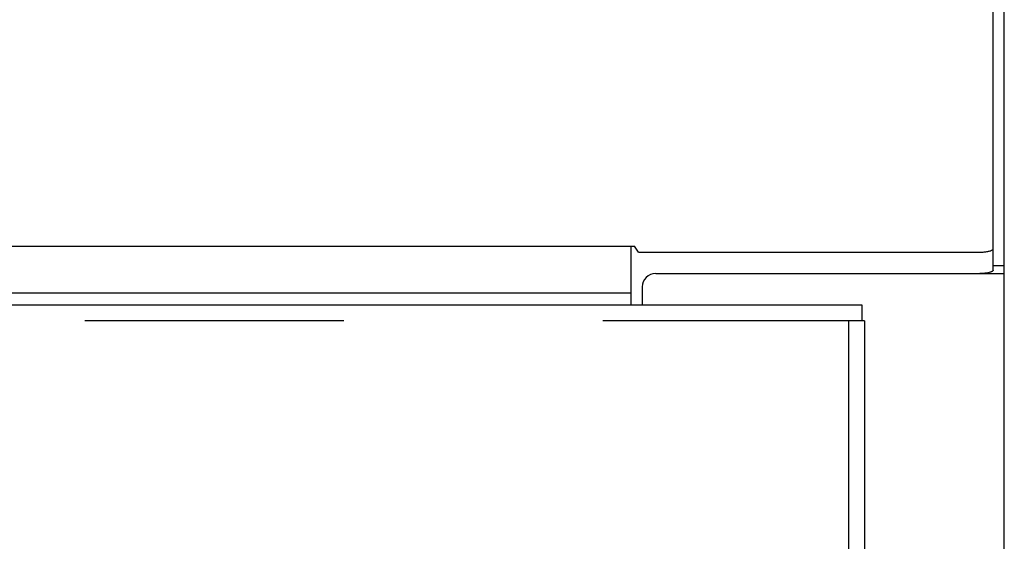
# Model space of a CAD drawing. Header units: inches. Extents: x 0 to 221, y 0 to 143.
# Tile 202 of 256: x 92.58 to 97.2, y 104.09 to 106.53. Entities that reach past the tile are written whole.
import ezdxf

# ---------------------------------------------------------------- set-up
doc = ezdxf.new("R2010")
doc.units = ezdxf.units.IN
doc.header["$LTSCALE"] = 12.142857
doc.header["$MEASUREMENT"] = 0
doc.linetypes.add('HIDDEN', pattern=[0.2, 0.1, -0.1])
doc.layers.get('0').update_dxf_attribs({"linetype": 'CONTINUOUS'})
doc.layers.add('RIGHTHAND_DOOR_ASSEMBLY', color=7, linetype='CONTINUOUS')

msp = doc.modelspace()

# ---------------------------------------------------------------- linework, layer by layer
at = {"color": 7, "linetype": 'Continuous'}
for p, q in [((97.1452, 105.3578), (97.1452, 110.2097)), ((38.9316, 105.4693), (95.4628, 105.4693)), ((95.4472, 105.1956), (95.4472, 105.4693)), ((95.4814, 105.4421), (95.4628, 105.4693)), ((95.4814, 105.4421), (97.0827, 105.4421)), ((97.1972, 105.3773), (97.1452, 105.3773)), ((38.9472, 105.251), (95.4472, 105.251))]:
    msp.add_line(p, q, dxfattribs=at)
at = {"color": 3, "linetype": 'Continuous'}
for p, q in [((97.1972, 33.5496), (97.1972, 110.0793)), ((95.5622, 105.3416), (97.1972, 105.3416)), ((95.4992, 105.2786), (95.4992, 105.1956))]:
    msp.add_line(p, q, dxfattribs=at)
at = {"color": 7, "linetype": 'Continuous'}
msp.add_lwpolyline([(97.0827, 105.4421), (97.0876, 105.4421), (97.0925, 105.4423), (97.0973, 105.4425), (97.102, 105.4429), (97.1066, 105.4433), (97.1111, 105.4438), (97.1154, 105.4445), (97.1195, 105.4452), (97.1233, 105.4459), (97.1269, 105.4468), (97.1302, 105.4477), (97.1333, 105.4487), (97.136, 105.4498), (97.1384, 105.4509), (97.1405, 105.4521), (97.1422, 105.4532), (97.1435, 105.4545), (97.1444, 105.4557), (97.145, 105.457), (97.1452, 105.4582)], dxfattribs=at)
at = {"color": 3, "linetype": 'Continuous'}
msp.add_lwpolyline([(97.1452, 105.3578), (97.145, 105.3565), (97.1444, 105.3553), (97.1435, 105.354), (97.1422, 105.3528), (97.1405, 105.3516), (97.1384, 105.3504), (97.136, 105.3493), (97.1333, 105.3483), (97.1302, 105.3473), (97.1269, 105.3464), (97.1233, 105.3455), (97.1195, 105.3447), (97.1154, 105.344), (97.1111, 105.3434), (97.1066, 105.3428), (97.102, 105.3424), (97.0973, 105.3421), (97.0925, 105.3418), (97.0876, 105.3417), (97.0827, 105.3416)], dxfattribs=at)
msp.add_arc((95.5622, 105.2786), 0.063, 90, 180, dxfattribs=at)
at = {"layer": 'RIGHTHAND_DOOR_ASSEMBLY', "color": 3, "linetype": 'Continuous'}
for p, q in [((67.742, 105.1956), (96.5285, 105.1956)), ((96.5415, 105.1206), (96.5415, 33.7706))]:
    msp.add_line(p, q, dxfattribs=at)
at = {"layer": 'RIGHTHAND_DOOR_ASSEMBLY', "color": 7, "linetype": 'Continuous'}
for p in [(96.5285, 105.1956), (96.5415, 105.1206)]:
    msp.add_line(p, (96.5285, 105.1206), dxfattribs=at)
at = {"layer": 'RIGHTHAND_DOOR_ASSEMBLY', "color": 8, "linetype": 'HIDDEN'}
for p, q in [((96.5285, 105.1206), (67.742, 105.1206)), ((96.4665, 105.1206), (96.4665, 33.7706))]:
    msp.add_line(p, q, dxfattribs=at)

doc.saveas('drawing.dxf')
